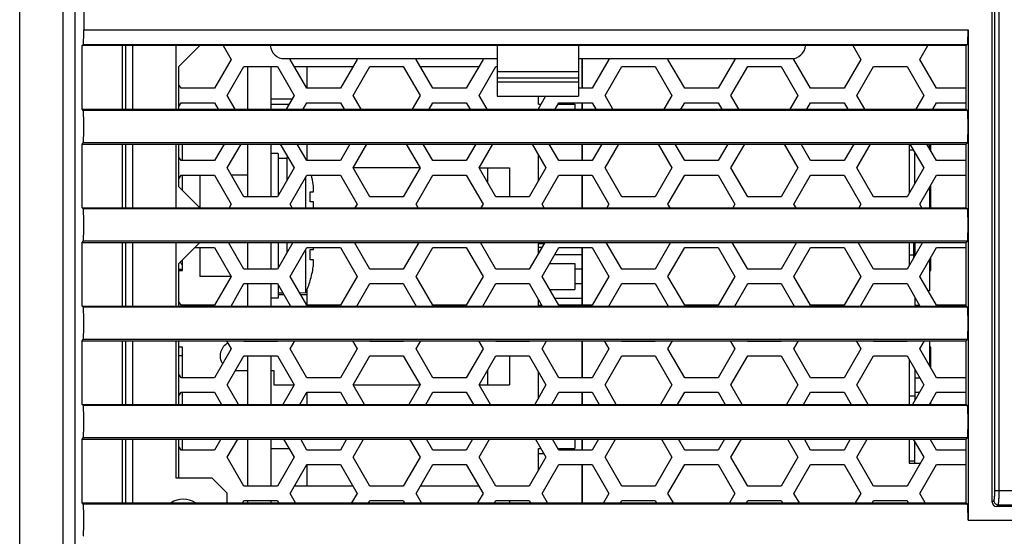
# Model space of a CAD drawing. Header units: millimetres. Extents: x 2431 to 3770, y -315 to 702.
# Tile 4 of 44: x 2503 to 2571, y -186 to -151. Entities that reach past the tile are written whole.
import ezdxf

# ---------------------------------------------------------------- set-up
doc = ezdxf.new("R2010")
doc.units = ezdxf.units.MM
doc.header["$LTSCALE"] = 65.395
for name, color, linetype in [('57IL-28F2740DXF_CONTINUOUS_LINE', 7, 'CONTINUOUS'), ('57IL-28F2750DXF_CONTINUOUS_LINE', 7, 'CONTINUOUS'), ('62RA-451HP20DXF_CONTINUOUS_LINE', 7, 'CONTINUOUS'), ('62SR-6K0CP10DXF_CONTINUOUS_LINE', 7, 'CONTINUOUS'), ('62SR-6K0CP30DXF_CONTINUOUS_LINE', 7, 'CONTINUOUS'), ('62SR-6K0CP40DXF_CONTINUOUS_LINE', 7, 'CONTINUOUS'), ('62SR-6K0FP10DXF_CONTINUOUS_LINE', 7, 'CONTINUOUS'), ('62SR-6K0RP10DXF_CONTINUOUS_LINE', 7, 'CONTINUOUS'), ('62SR-6K0SC30DXF_CONTINUOUS_LINE', 7, 'CONTINUOUS'), ('62SR-6K0SC40DXF_CONTINUOUS_LINE', 7, 'CONTINUOUS'), ('63FP-AG11570DXF_CONTINUOUS_LINE', 7, 'CONTINUOUS'), ('63SC-BF10120DXF_CONTINUOUS_LINE', 7, 'CONTINUOUS'), ('APS-HP-A116-DXF_CONTINUOUS_LINE', 7, 'CONTINUOUS'), ('ASR-6000-INODXF_CONTINUOUS_LINE', 7, 'CONTINUOUS'), ('DT-66-C11W-1DXF_CONTINUOUS_LINE', 7, 'CONTINUOUS'), ('FRP10_DXF_CONTINUOUS_LINE', 7, 'CONTINUOUS'), ('PMS-W-3X6_DXF_CONTINUOUS_LINE', 7, 'CONTINUOUS')]:
    doc.layers.add(name, color=color, linetype=linetype)

msp = doc.modelspace()

# ---------------------------------------------------------------- linework, layer by layer
at = {"layer": '57IL-28F2740DXF_CONTINUOUS_LINE', "color": 3, "linetype": 'Continuous'}
msp.add_line((2538.943, -170.505), (2539.164, -170.505), dxfattribs=at)
at = {"layer": '57IL-28F2750DXF_CONTINUOUS_LINE', "color": 7, "linetype": 'Continuous'}
msp.add_line((2539.311, -166.251), (2538.943, -166.251), dxfattribs=at)
at = {"layer": '57IL-28F2750DXF_CONTINUOUS_LINE', "color": 3, "linetype": 'Continuous'}
msp.add_line((2539.164, -166.505), (2538.943, -166.505), dxfattribs=at)
at = {"layer": '62RA-451HP20DXF_CONTINUOUS_LINE', "color": 3, "linetype": 'Continuous'}
for p, q in [((2503.093, -251.455), (2503.093, -74.455)), ((2506.093, -251.455), (2506.093, -74.455))]:
    msp.add_line(p, q, dxfattribs=at)
at = {"layer": '62SR-6K0CP10DXF_CONTINUOUS_LINE', "color": 3, "linetype": 'Continuous'}
for p, q in [((2520.943, -169.755), (2521.331, -169.755)), ((2522.506, -169.755), (2522.943, -169.755))]:
    msp.add_line(p, q, dxfattribs=at)
at = {"layer": '62SR-6K0CP30DXF_CONTINUOUS_LINE', "color": 3, "linetype": 'Continuous'}
msp.add_line((2538.943, -180.755), (2539.308, -180.755), dxfattribs=at)
at = {"layer": '62SR-6K0CP40DXF_CONTINUOUS_LINE', "color": 3, "linetype": 'Continuous'}
msp.add_line((2521.908, -156.255), (2520.443, -156.255), dxfattribs=at)
at = {"layer": '62SR-6K0FP10DXF_CONTINUOUS_LINE', "color": 3, "linetype": 'Continuous'}
for p, q in [((2510.393, -152.555), (2510.393, -156.955)), ((2514.093, -154.005), (2515.543, -152.555)), ((2517.154, -152.555), (2517.703, -153.505)), ((2560.654, -152.555), (2561.203, -153.505)), ((2565.284, -153.505), (2565.832, -152.555)), ((2517.703, -153.505), (2516.548, -155.505)), ((2521.784, -153.505), (2521.813, -153.455)), ((2522.939, -155.505), (2521.784, -153.505)), ((2526.403, -153.505), (2525.248, -155.505)), ((2526.374, -153.455), (2526.403, -153.505)), ((2530.484, -153.505), (2530.513, -153.455)), ((2531.639, -155.505), (2530.484, -153.505)), ((2535.103, -153.505), (2533.948, -155.505)), ((2535.074, -153.455), (2535.103, -153.505)), ((2543.803, -153.505), (2542.648, -155.505)), ((2543.774, -153.455), (2543.803, -153.505)), ((2547.884, -153.505), (2547.913, -153.455)), ((2549.039, -155.505), (2547.884, -153.505)), ((2552.503, -153.505), (2551.348, -155.505)), ((2552.474, -153.455), (2552.503, -153.505)), ((2556.584, -153.505), (2556.63, -153.426)), ((2557.739, -155.505), (2556.584, -153.505)), ((2561.203, -153.505), (2560.048, -155.505)), ((2566.439, -155.505), (2565.284, -153.505)), ((2514.093, -156.955), (2514.093, -154.005)), ((2517.434, -156.005), (2518.589, -154.005)), ((2518.589, -154.005), (2520.898, -154.005)), ((2520.898, -154.005), (2522.053, -156.005)), ((2526.134, -156.005), (2527.289, -154.005)), ((2527.289, -154.005), (2529.598, -154.005)), ((2529.598, -154.005), (2530.753, -156.005)), ((2534.834, -156.005), (2535.989, -154.005)), ((2535.989, -154.005), (2536.093, -154.005)), ((2543.534, -156.005), (2544.689, -154.005)), ((2544.689, -154.005), (2546.998, -154.005)), ((2546.998, -154.005), (2548.153, -156.005)), ((2552.234, -156.005), (2553.389, -154.005)), ((2553.389, -154.005), (2555.698, -154.005)), ((2555.698, -154.005), (2556.853, -156.005)), ((2560.934, -156.005), (2562.089, -154.005)), ((2562.089, -154.005), (2564.398, -154.005)), ((2564.398, -154.005), (2565.553, -156.005)), ((2514.239, -155.505), (2514.093, -155.254)), ((2516.548, -155.505), (2514.239, -155.505)), ((2525.248, -155.505), (2522.939, -155.505)), ((2533.948, -155.505), (2531.639, -155.505)), ((2542.648, -155.505), (2541.693, -155.505)), ((2551.348, -155.505), (2549.039, -155.505)), ((2560.048, -155.505), (2557.739, -155.505)), ((2568.493, -155.505), (2566.439, -155.505)), ((2517.982, -156.955), (2517.434, -156.005)), ((2522.053, -156.005), (2521.504, -156.955)), ((2526.682, -156.955), (2526.134, -156.005)), ((2530.753, -156.005), (2530.204, -156.955)), ((2535.382, -156.955), (2534.834, -156.005)), ((2539.424, -156.055), (2538.904, -156.955)), ((2544.082, -156.955), (2543.534, -156.005)), ((2548.153, -156.005), (2547.604, -156.955)), ((2552.782, -156.955), (2552.234, -156.005)), ((2556.853, -156.005), (2556.304, -156.955)), ((2561.482, -156.955), (2560.934, -156.005)), ((2565.553, -156.005), (2565.004, -156.955)), ((2514.093, -156.757), (2514.239, -156.505)), ((2514.239, -156.505), (2516.548, -156.505)), ((2516.548, -156.505), (2516.808, -156.955)), ((2522.679, -156.955), (2522.939, -156.505)), ((2522.939, -156.505), (2525.248, -156.505)), ((2525.248, -156.505), (2525.508, -156.955)), ((2531.379, -156.955), (2531.639, -156.505)), ((2531.639, -156.505), (2533.948, -156.505)), ((2533.948, -156.505), (2534.208, -156.955)), ((2540.079, -156.955), (2540.339, -156.505)), ((2540.339, -156.505), (2542.648, -156.505)), ((2542.648, -156.505), (2542.908, -156.955)), ((2548.779, -156.955), (2549.039, -156.505)), ((2549.039, -156.505), (2551.348, -156.505)), ((2551.348, -156.505), (2551.608, -156.955)), ((2557.479, -156.955), (2557.739, -156.505)), ((2557.739, -156.505), (2560.048, -156.505)), ((2560.048, -156.505), (2560.308, -156.955)), ((2566.179, -156.955), (2566.439, -156.505)), ((2566.439, -156.505), (2568.493, -156.505)), ((2510.393, -159.355), (2510.393, -163.755)), ((2514.093, -162.305), (2514.093, -159.355)), ((2517.212, -159.355), (2516.548, -160.505)), ((2517.434, -161.005), (2518.386, -159.355)), ((2521.1, -159.355), (2522.053, -161.005)), ((2522.939, -160.505), (2522.275, -159.355)), ((2525.912, -159.355), (2525.248, -160.505)), ((2526.134, -161.005), (2527.086, -159.355)), ((2529.8, -159.355), (2530.753, -161.005)), ((2531.639, -160.505), (2530.975, -159.355)), ((2534.612, -159.355), (2533.948, -160.505)), ((2534.834, -161.005), (2535.786, -159.355)), ((2538.5, -159.355), (2539.453, -161.005)), ((2540.339, -160.505), (2539.675, -159.355)), ((2543.312, -159.355), (2542.648, -160.505)), ((2543.534, -161.005), (2544.486, -159.355)), ((2547.2, -159.355), (2548.153, -161.005)), ((2549.039, -160.505), (2548.375, -159.355)), ((2552.012, -159.355), (2551.348, -160.505)), ((2552.234, -161.005), (2553.186, -159.355)), ((2555.9, -159.355), (2556.853, -161.005)), ((2557.739, -160.505), (2557.075, -159.355)), ((2560.712, -159.355), (2560.048, -160.505)), ((2560.934, -161.005), (2561.886, -159.355)), ((2564.6, -159.355), (2565.553, -161.005)), ((2566.439, -160.505), (2565.775, -159.355)), ((2514.239, -160.505), (2514.093, -160.254)), ((2516.548, -160.505), (2514.239, -160.505)), ((2525.248, -160.505), (2522.939, -160.505)), ((2533.948, -160.505), (2531.639, -160.505)), ((2542.648, -160.505), (2540.339, -160.505)), ((2551.348, -160.505), (2549.039, -160.505)), ((2560.048, -160.505), (2557.739, -160.505)), ((2568.493, -160.505), (2566.439, -160.505)), ((2518.589, -163.005), (2517.434, -161.005)), ((2522.053, -161.005), (2520.898, -163.005)), ((2527.289, -163.005), (2526.134, -161.005)), ((2530.753, -161.005), (2529.598, -163.005)), ((2535.989, -163.005), (2534.834, -161.005)), ((2539.453, -161.005), (2538.298, -163.005)), ((2544.689, -163.005), (2543.534, -161.005)), ((2548.153, -161.005), (2546.998, -163.005)), ((2553.389, -163.005), (2552.234, -161.005)), ((2556.853, -161.005), (2555.698, -163.005)), ((2562.089, -163.005), (2560.934, -161.005)), ((2565.553, -161.005), (2564.398, -163.005)), ((2514.093, -161.757), (2514.239, -161.505)), ((2514.239, -161.505), (2516.548, -161.505)), ((2516.548, -161.505), (2517.703, -163.505)), ((2521.784, -163.505), (2522.939, -161.505)), ((2522.939, -161.505), (2525.248, -161.505)), ((2525.248, -161.505), (2526.403, -163.505)), ((2530.484, -163.505), (2531.639, -161.505)), ((2531.639, -161.505), (2533.948, -161.505)), ((2533.948, -161.505), (2535.103, -163.505)), ((2539.184, -163.505), (2540.339, -161.505)), ((2540.339, -161.505), (2542.648, -161.505)), ((2542.648, -161.505), (2543.803, -163.505)), ((2547.884, -163.505), (2549.039, -161.505)), ((2549.039, -161.505), (2551.348, -161.505)), ((2551.348, -161.505), (2552.503, -163.505)), ((2556.584, -163.505), (2557.739, -161.505)), ((2557.739, -161.505), (2560.048, -161.505)), ((2560.048, -161.505), (2561.203, -163.505)), ((2565.284, -163.505), (2566.439, -161.505)), ((2566.439, -161.505), (2568.493, -161.505)), ((2515.543, -163.755), (2514.093, -162.305)), ((2520.898, -163.005), (2518.589, -163.005)), ((2529.598, -163.005), (2527.289, -163.005)), ((2538.298, -163.005), (2535.989, -163.005)), ((2546.998, -163.005), (2544.689, -163.005)), ((2555.698, -163.005), (2553.389, -163.005)), ((2564.398, -163.005), (2562.089, -163.005)), ((2517.703, -163.505), (2517.558, -163.755)), ((2521.928, -163.755), (2521.784, -163.505)), ((2526.403, -163.505), (2526.258, -163.755)), ((2530.628, -163.755), (2530.484, -163.505)), ((2535.103, -163.505), (2534.958, -163.755)), ((2539.328, -163.755), (2539.184, -163.505)), ((2543.803, -163.505), (2543.658, -163.755)), ((2548.028, -163.755), (2547.884, -163.505)), ((2552.503, -163.505), (2552.358, -163.755)), ((2556.728, -163.755), (2556.584, -163.505)), ((2561.203, -163.505), (2561.058, -163.755)), ((2565.428, -163.755), (2565.284, -163.505)), ((2510.393, -166.155), (2510.393, -170.555)), ((2514.093, -167.605), (2515.543, -166.155)), ((2515.193, -166.505), (2516.548, -166.505)), ((2516.548, -166.505), (2517.703, -168.505)), ((2518.589, -168.005), (2517.52, -166.155)), ((2521.966, -166.155), (2520.898, -168.005)), ((2521.784, -168.505), (2522.939, -166.505)), ((2522.939, -166.505), (2525.248, -166.505)), ((2525.248, -166.505), (2526.403, -168.505)), ((2527.289, -168.005), (2526.22, -166.155)), ((2530.666, -166.155), (2529.598, -168.005)), ((2530.484, -168.505), (2531.639, -166.505)), ((2531.639, -166.505), (2533.948, -166.505)), ((2533.948, -166.505), (2535.103, -168.505)), ((2535.989, -168.005), (2534.92, -166.155)), ((2539.366, -166.155), (2538.298, -168.005)), ((2539.184, -168.505), (2540.339, -166.505)), ((2540.339, -166.505), (2542.648, -166.505)), ((2542.648, -166.505), (2543.803, -168.505)), ((2544.689, -168.005), (2543.62, -166.155)), ((2548.066, -166.155), (2546.998, -168.005)), ((2547.884, -168.505), (2549.039, -166.505)), ((2549.039, -166.505), (2551.348, -166.505)), ((2551.348, -166.505), (2552.503, -168.505)), ((2553.389, -168.005), (2552.32, -166.155)), ((2556.766, -166.155), (2555.698, -168.005)), ((2556.584, -168.505), (2557.739, -166.505)), ((2557.739, -166.505), (2560.048, -166.505)), ((2560.048, -166.505), (2561.203, -168.505)), ((2562.089, -168.005), (2561.02, -166.155)), ((2565.466, -166.155), (2564.398, -168.005)), ((2565.284, -168.505), (2566.439, -166.505)), ((2566.439, -166.505), (2568.493, -166.505)), ((2514.093, -170.555), (2514.093, -167.605)), ((2520.898, -168.005), (2518.589, -168.005)), ((2529.598, -168.005), (2527.289, -168.005)), ((2538.298, -168.005), (2535.989, -168.005)), ((2546.998, -168.005), (2544.689, -168.005)), ((2555.698, -168.005), (2553.389, -168.005)), ((2564.398, -168.005), (2562.089, -168.005)), ((2517.703, -168.505), (2516.548, -170.505)), ((2522.939, -170.505), (2521.784, -168.505)), ((2526.403, -168.505), (2525.248, -170.505)), ((2531.639, -170.505), (2530.484, -168.505)), ((2535.103, -168.505), (2533.948, -170.505)), ((2540.339, -170.505), (2539.184, -168.505)), ((2543.803, -168.505), (2542.648, -170.505)), ((2549.039, -170.505), (2547.884, -168.505)), ((2552.503, -168.505), (2551.348, -170.505)), ((2557.739, -170.505), (2556.584, -168.505)), ((2561.203, -168.505), (2560.048, -170.505)), ((2566.439, -170.505), (2565.284, -168.505)), ((2517.694, -170.555), (2518.589, -169.005)), ((2518.589, -169.005), (2520.898, -169.005)), ((2520.898, -169.005), (2521.793, -170.555)), ((2526.394, -170.555), (2527.289, -169.005)), ((2527.289, -169.005), (2529.598, -169.005)), ((2529.598, -169.005), (2530.493, -170.555)), ((2535.094, -170.555), (2535.989, -169.005)), ((2535.989, -169.005), (2538.298, -169.005)), ((2538.298, -169.005), (2539.193, -170.555)), ((2543.794, -170.555), (2544.689, -169.005)), ((2544.689, -169.005), (2546.998, -169.005)), ((2546.998, -169.005), (2547.893, -170.555)), ((2552.494, -170.555), (2553.389, -169.005)), ((2553.389, -169.005), (2555.698, -169.005)), ((2555.698, -169.005), (2556.593, -170.555)), ((2561.194, -170.555), (2562.089, -169.005)), ((2562.089, -169.005), (2564.398, -169.005)), ((2564.398, -169.005), (2565.293, -170.555)), ((2514.239, -170.505), (2514.093, -170.254)), ((2516.548, -170.505), (2514.239, -170.505)), ((2525.248, -170.505), (2522.939, -170.505)), ((2533.948, -170.505), (2531.639, -170.505)), ((2542.648, -170.505), (2540.339, -170.505)), ((2551.348, -170.505), (2549.039, -170.505)), ((2560.048, -170.505), (2557.739, -170.505)), ((2568.493, -170.505), (2566.439, -170.505)), ((2510.393, -172.955), (2510.393, -177.355)), ((2514.093, -177.355), (2514.093, -172.955)), ((2517.385, -172.955), (2517.703, -173.505)), ((2518.589, -173.005), (2518.56, -172.955)), ((2520.898, -173.005), (2518.589, -173.005)), ((2520.927, -172.955), (2520.898, -173.005)), ((2521.784, -173.505), (2522.101, -172.955)), ((2526.085, -172.955), (2526.403, -173.505)), ((2527.289, -173.005), (2527.26, -172.955)), ((2529.598, -173.005), (2527.289, -173.005)), ((2529.627, -172.955), (2529.598, -173.005)), ((2530.484, -173.505), (2530.801, -172.955)), ((2534.785, -172.955), (2535.103, -173.505)), ((2535.989, -173.005), (2535.96, -172.955)), ((2538.298, -173.005), (2535.989, -173.005)), ((2538.327, -172.955), (2538.298, -173.005)), ((2539.184, -173.505), (2539.501, -172.955)), ((2543.485, -172.955), (2543.803, -173.505)), ((2544.689, -173.005), (2544.66, -172.955)), ((2546.998, -173.005), (2544.689, -173.005)), ((2547.027, -172.955), (2546.998, -173.005)), ((2547.884, -173.505), (2548.201, -172.955)), ((2552.185, -172.955), (2552.503, -173.505)), ((2553.389, -173.005), (2553.36, -172.955)), ((2555.698, -173.005), (2553.389, -173.005)), ((2555.727, -172.955), (2555.698, -173.005)), ((2556.584, -173.505), (2556.901, -172.955)), ((2560.885, -172.955), (2561.203, -173.505)), ((2562.089, -173.005), (2562.06, -172.955)), ((2564.398, -173.005), (2562.089, -173.005)), ((2564.427, -172.955), (2564.398, -173.005)), ((2565.284, -173.505), (2565.601, -172.955)), ((2517.703, -173.505), (2516.548, -175.505)), ((2517.434, -176.005), (2518.589, -174.005)), ((2518.589, -174.005), (2520.898, -174.005)), ((2520.898, -174.005), (2522.053, -176.005)), ((2522.939, -175.505), (2521.784, -173.505)), ((2526.403, -173.505), (2525.248, -175.505)), ((2526.134, -176.005), (2527.289, -174.005)), ((2527.289, -174.005), (2529.598, -174.005)), ((2529.598, -174.005), (2530.753, -176.005)), ((2531.639, -175.505), (2530.484, -173.505)), ((2535.103, -173.505), (2533.948, -175.505)), ((2534.834, -176.005), (2535.989, -174.005)), ((2535.989, -174.005), (2538.298, -174.005)), ((2538.298, -174.005), (2539.453, -176.005)), ((2540.339, -175.505), (2539.184, -173.505)), ((2543.803, -173.505), (2542.648, -175.505)), ((2543.534, -176.005), (2544.689, -174.005)), ((2544.689, -174.005), (2546.998, -174.005)), ((2546.998, -174.005), (2548.153, -176.005)), ((2549.039, -175.505), (2547.884, -173.505)), ((2552.503, -173.505), (2551.348, -175.505)), ((2552.234, -176.005), (2553.389, -174.005)), ((2553.389, -174.005), (2555.698, -174.005)), ((2555.698, -174.005), (2556.853, -176.005)), ((2557.739, -175.505), (2556.584, -173.505)), ((2561.203, -173.505), (2560.048, -175.505)), ((2560.934, -176.005), (2562.089, -174.005)), ((2562.089, -174.005), (2564.398, -174.005)), ((2564.398, -174.005), (2565.553, -176.005)), ((2566.439, -175.505), (2565.284, -173.505)), ((2514.239, -175.505), (2514.093, -175.254)), ((2516.548, -175.505), (2514.239, -175.505)), ((2525.248, -175.505), (2522.939, -175.505)), ((2533.948, -175.505), (2531.639, -175.505)), ((2542.648, -175.505), (2540.339, -175.505)), ((2551.348, -175.505), (2549.039, -175.505)), ((2560.048, -175.505), (2557.739, -175.505)), ((2568.493, -175.505), (2566.439, -175.505)), ((2518.213, -177.355), (2517.434, -176.005)), ((2522.053, -176.005), (2521.273, -177.355)), ((2526.913, -177.355), (2526.134, -176.005)), ((2530.753, -176.005), (2529.973, -177.355)), ((2535.613, -177.355), (2534.834, -176.005)), ((2539.453, -176.005), (2538.673, -177.355)), ((2544.313, -177.355), (2543.534, -176.005)), ((2548.153, -176.005), (2547.373, -177.355)), ((2553.013, -177.355), (2552.234, -176.005)), ((2556.853, -176.005), (2556.073, -177.355)), ((2561.713, -177.355), (2560.934, -176.005)), ((2565.553, -176.005), (2564.773, -177.355)), ((2514.093, -176.757), (2514.239, -176.505)), ((2514.239, -176.505), (2516.548, -176.505)), ((2516.548, -176.505), (2517.039, -177.355)), ((2522.448, -177.355), (2522.939, -176.505)), ((2522.939, -176.505), (2525.248, -176.505)), ((2525.248, -176.505), (2525.739, -177.355)), ((2531.148, -177.355), (2531.639, -176.505)), ((2531.639, -176.505), (2533.948, -176.505)), ((2533.948, -176.505), (2534.439, -177.355)), ((2539.848, -177.355), (2540.339, -176.505)), ((2540.339, -176.505), (2542.648, -176.505)), ((2542.648, -176.505), (2543.139, -177.355)), ((2548.548, -177.355), (2549.039, -176.505)), ((2549.039, -176.505), (2551.348, -176.505)), ((2551.348, -176.505), (2551.839, -177.355)), ((2557.248, -177.355), (2557.739, -176.505)), ((2557.739, -176.505), (2560.048, -176.505)), ((2560.048, -176.505), (2560.539, -177.355)), ((2565.948, -177.355), (2566.439, -176.505)), ((2566.439, -176.505), (2568.493, -176.505)), ((2510.393, -179.755), (2510.393, -184.155)), ((2514.093, -182.455), (2514.093, -179.755)), ((2514.239, -180.505), (2514.093, -180.254)), ((2516.981, -179.755), (2516.548, -180.505)), ((2517.434, -181.005), (2518.156, -179.755)), ((2521.331, -179.755), (2522.053, -181.005)), ((2522.939, -180.505), (2522.506, -179.755)), ((2525.681, -179.755), (2525.248, -180.505)), ((2526.134, -181.005), (2526.856, -179.755)), ((2530.031, -179.755), (2530.753, -181.005)), ((2531.639, -180.505), (2531.206, -179.755)), ((2534.381, -179.755), (2533.948, -180.505)), ((2534.834, -181.005), (2535.556, -179.755)), ((2538.731, -179.755), (2539.453, -181.005)), ((2540.339, -180.505), (2539.906, -179.755)), ((2543.081, -179.755), (2542.648, -180.505)), ((2543.534, -181.005), (2544.256, -179.755)), ((2547.431, -179.755), (2548.153, -181.005)), ((2549.039, -180.505), (2548.606, -179.755)), ((2551.781, -179.755), (2551.348, -180.505)), ((2552.234, -181.005), (2552.956, -179.755)), ((2556.131, -179.755), (2556.853, -181.005)), ((2557.739, -180.505), (2557.306, -179.755)), ((2560.481, -179.755), (2560.048, -180.505)), ((2560.934, -181.005), (2561.656, -179.755)), ((2564.831, -179.755), (2565.553, -181.005)), ((2566.439, -180.505), (2566.006, -179.755)), ((2516.548, -180.505), (2514.239, -180.505)), ((2525.248, -180.505), (2522.939, -180.505)), ((2533.948, -180.505), (2531.639, -180.505)), ((2542.648, -180.505), (2540.339, -180.505)), ((2551.348, -180.505), (2549.039, -180.505)), ((2560.048, -180.505), (2557.739, -180.505)), ((2568.493, -180.505), (2566.439, -180.505)), ((2518.589, -183.005), (2517.434, -181.005)), ((2522.053, -181.005), (2520.898, -183.005)), ((2521.784, -183.505), (2522.939, -181.505)), ((2522.939, -181.505), (2525.248, -181.505)), ((2525.248, -181.505), (2526.403, -183.505)), ((2527.289, -183.005), (2526.134, -181.005)), ((2530.753, -181.005), (2529.598, -183.005)), ((2530.484, -183.505), (2531.639, -181.505)), ((2531.639, -181.505), (2533.948, -181.505)), ((2533.948, -181.505), (2535.103, -183.505)), ((2535.989, -183.005), (2534.834, -181.005)), ((2539.453, -181.005), (2538.298, -183.005)), ((2539.184, -183.505), (2540.339, -181.505)), ((2540.339, -181.505), (2542.648, -181.505)), ((2542.648, -181.505), (2543.803, -183.505)), ((2544.689, -183.005), (2543.534, -181.005)), ((2548.153, -181.005), (2546.998, -183.005)), ((2547.884, -183.505), (2549.039, -181.505)), ((2549.039, -181.505), (2551.348, -181.505)), ((2551.348, -181.505), (2552.503, -183.505)), ((2553.389, -183.005), (2552.234, -181.005)), ((2556.853, -181.005), (2555.698, -183.005)), ((2556.584, -183.505), (2557.739, -181.505)), ((2557.739, -181.505), (2560.048, -181.505)), ((2560.048, -181.505), (2561.203, -183.505)), ((2562.089, -183.005), (2560.934, -181.005)), ((2565.553, -181.005), (2564.398, -183.005)), ((2565.284, -183.505), (2566.439, -181.505)), ((2566.439, -181.505), (2568.493, -181.505)), ((2520.898, -183.005), (2518.589, -183.005)), ((2522.159, -184.155), (2521.784, -183.505)), ((2526.403, -183.505), (2526.027, -184.155)), ((2529.598, -183.005), (2527.289, -183.005)), ((2530.859, -184.155), (2530.484, -183.505)), ((2535.103, -183.505), (2534.727, -184.155)), ((2538.298, -183.005), (2535.989, -183.005)), ((2539.559, -184.155), (2539.184, -183.505)), ((2543.803, -183.505), (2543.427, -184.155)), ((2546.998, -183.005), (2544.689, -183.005)), ((2548.259, -184.155), (2547.884, -183.505)), ((2552.503, -183.505), (2552.127, -184.155)), ((2555.698, -183.005), (2553.389, -183.005)), ((2556.959, -184.155), (2556.584, -183.505)), ((2561.203, -183.505), (2560.827, -184.155)), ((2564.398, -183.005), (2562.089, -183.005)), ((2565.659, -184.155), (2565.284, -183.505)), ((2518.502, -184.155), (2518.589, -184.005)), ((2518.589, -184.005), (2520.898, -184.005)), ((2520.898, -184.005), (2520.985, -184.155)), ((2527.202, -184.155), (2527.289, -184.005)), ((2527.289, -184.005), (2529.598, -184.005)), ((2529.598, -184.005), (2529.685, -184.155)), ((2535.902, -184.155), (2535.989, -184.005)), ((2535.989, -184.005), (2538.298, -184.005)), ((2538.298, -184.005), (2538.385, -184.155)), ((2544.602, -184.155), (2544.689, -184.005)), ((2544.689, -184.005), (2546.998, -184.005)), ((2546.998, -184.005), (2547.085, -184.155)), ((2553.302, -184.155), (2553.389, -184.005)), ((2553.389, -184.005), (2555.698, -184.005)), ((2555.698, -184.005), (2555.785, -184.155)), ((2562.002, -184.155), (2562.089, -184.005)), ((2562.089, -184.005), (2564.398, -184.005)), ((2564.398, -184.005), (2564.485, -184.155))]:
    msp.add_line(p, q, dxfattribs=at)
at = {"layer": '62SR-6K0FP10DXF_CONTINUOUS_LINE', "color": 7, "linetype": 'Continuous'}
for p, q in [((2510.893, -152.555), (2510.893, -156.955)), ((2513.893, -156.955), (2513.893, -152.555)), ((2510.893, -159.355), (2510.893, -163.755)), ((2513.893, -163.755), (2513.893, -159.355)), ((2510.893, -166.155), (2510.893, -170.555)), ((2513.893, -170.555), (2513.893, -166.155)), ((2510.893, -172.955), (2510.893, -177.355)), ((2513.893, -177.355), (2513.893, -172.955)), ((2510.893, -179.755), (2510.893, -184.155)), ((2513.893, -182.455), (2513.893, -179.755)), ((2516.393, -182.455), (2513.893, -182.455)), ((2517.393, -183.455), (2516.393, -182.455)), ((2517.393, -183.455), (2517.393, -184.155))]:
    msp.add_line(p, q, dxfattribs=at)
msp.add_arc((2514.393, -185.455), 1.55, 57.2242, 122.77603, dxfattribs=at)
at = {"layer": '62SR-6K0RP10DXF_CONTINUOUS_LINE', "color": 7, "linetype": 'Continuous'}
for p, q in [((2541.943, -155.505), (2541.943, -153.455)), ((2541.943, -156.955), (2541.943, -156.505)), ((2514.343, -160.505), (2514.343, -159.355)), ((2541.943, -160.505), (2541.943, -159.355)), ((2564.543, -159.355), (2564.543, -162.754)), ((2566.043, -159.821), (2566.043, -159.355)), ((2514.343, -162.555), (2514.343, -161.505)), ((2541.943, -163.755), (2541.943, -161.505)), ((2566.043, -163.755), (2566.043, -162.19)), ((2541.943, -170.505), (2541.943, -166.505)), ((2564.543, -166.155), (2564.543, -167.754)), ((2566.043, -168.105), (2566.043, -167.19)), ((2514.343, -168.105), (2514.343, -167.355)), ((2514.093, -168.105), (2514.343, -168.105)), ((2565.943, -168.105), (2566.043, -168.105)), ((2514.343, -173.405), (2514.093, -173.405)), ((2514.343, -175.505), (2514.343, -173.405)), ((2541.943, -175.505), (2541.943, -172.955)), ((2566.043, -173.405), (2565.943, -173.405)), ((2566.043, -174.821), (2566.043, -173.405)), ((2564.543, -174.257), (2564.543, -177.355)), ((2514.343, -177.355), (2514.343, -176.505)), ((2541.943, -177.355), (2541.943, -176.505)), ((2566.043, -177.355), (2566.043, -177.19)), ((2514.343, -180.505), (2514.343, -179.755)), ((2541.943, -180.505), (2541.943, -179.755)), ((2564.543, -179.755), (2564.543, -181.405)), ((2541.943, -184.155), (2541.943, -181.505)), ((2564.543, -181.405), (2565.322, -181.405))]:
    msp.add_line(p, q, dxfattribs=at)
at = {"layer": '62SR-6K0SC30DXF_CONTINUOUS_LINE', "color": 3, "linetype": 'Continuous'}
for p, q in [((2541.443, -169.005), (2541.943, -169.005)), ((2565.943, -172.955), (2565.943, -174.648))]:
    msp.add_line(p, q, dxfattribs=at)
at = {"layer": '62SR-6K0SC30DXF_CONTINUOUS_LINE', "color": 7, "linetype": 'Continuous'}
for p, q in [((2540.05, -170.005), (2541.943, -170.005)), ((2514.343, -174.005), (2514.093, -174.005)), ((2564.943, -174.95), (2564.943, -177.061)), ((2564.943, -175.505), (2565.264, -175.505)), ((2564.543, -176.755), (2564.943, -176.755)), ((2564.943, -176.505), (2565.264, -176.505)), ((2564.943, -181.405), (2564.943, -179.95)), ((2564.543, -181.255), (2564.943, -181.255))]:
    msp.add_line(p, q, dxfattribs=at)
at = {"layer": '62SR-6K0SC40DXF_CONTINUOUS_LINE', "color": 7, "linetype": 'Continuous'}
for p, q in [((2564.543, -159.755), (2564.831, -159.755)), ((2564.943, -162.061), (2564.943, -159.95)), ((2564.943, -166.155), (2564.943, -167.061)), ((2541.943, -167.005), (2540.05, -167.005)), ((2564.543, -167.005), (2564.843, -167.005)), ((2564.943, -166.905), (2564.843, -166.905)), ((2564.843, -167.005), (2564.843, -167.234)), ((2564.943, -169.95), (2564.943, -170.505)), ((2565.943, -169.507), (2565.862, -169.507)), ((2564.943, -170.505), (2565.264, -170.505))]:
    msp.add_line(p, q, dxfattribs=at)
at = {"layer": '62SR-6K0SC40DXF_CONTINUOUS_LINE', "color": 3, "linetype": 'Continuous'}
for p, q in [((2564.843, -166.155), (2564.843, -167.005)), ((2514.093, -168.005), (2514.343, -168.005)), ((2541.943, -168.005), (2541.443, -168.005)), ((2565.943, -167.363), (2565.943, -169.507))]:
    msp.add_line(p, q, dxfattribs=at)
msp.add_arc((2515.043, -167.005), 1, 210.66021, 225.54782, dxfattribs=at)
at = {"layer": '63FP-AG11570DXF_CONTINUOUS_LINE', "color": 7, "linetype": 'Continuous'}
for p, q in [((2506.893, -75.655), (2506.893, -206.656)), ((2570.465, -183.303), (2570.465, -76.703)), ((2507.522, -76.927), (2507.522, -151.468)), ((2570.283, -184.115), (2570.283, -76.927)), ((2570.763, -183.303), (2570.763, -76.979)), ((2507.522, -151.468), (2568.615, -151.468)), ((2568.615, -151.468), (2568.615, -185.355)), ((2507.488, -152.467), (2507.4, -152.555)), ((2507.4, -156.955), (2507.4, -152.555)), ((2568.493, -152.555), (2507.4, -152.555)), ((2507.488, -152.467), (2568.582, -152.467)), ((2510.201, -156.955), (2510.201, -152.555)), ((2568.582, -152.467), (2568.493, -152.555)), ((2568.493, -156.955), (2568.493, -152.555)), ((2507.484, -157.04), (2507.4, -156.955)), ((2507.4, -156.955), (2568.493, -156.955)), ((2568.578, -157.04), (2507.484, -157.04)), ((2568.493, -156.955), (2568.578, -157.04)), ((2507.4, -159.355), (2507.484, -159.271)), ((2507.4, -163.755), (2507.4, -159.355)), ((2507.4, -159.355), (2568.493, -159.355)), ((2568.578, -159.271), (2507.484, -159.271)), ((2510.201, -163.755), (2510.201, -159.355)), ((2568.493, -159.355), (2568.578, -159.271)), ((2568.493, -163.755), (2568.493, -159.355)), ((2507.484, -163.84), (2507.4, -163.755)), ((2507.4, -163.755), (2568.493, -163.755)), ((2568.578, -163.84), (2507.484, -163.84)), ((2568.493, -163.755), (2568.578, -163.84)), ((2507.4, -166.155), (2507.484, -166.071)), ((2507.4, -170.555), (2507.4, -166.155)), ((2507.4, -166.155), (2568.493, -166.155)), ((2568.578, -166.071), (2507.484, -166.071)), ((2510.201, -170.555), (2510.201, -166.155)), ((2568.493, -166.155), (2568.578, -166.071)), ((2568.493, -170.555), (2568.493, -166.155)), ((2507.484, -170.64), (2507.4, -170.555)), ((2507.4, -170.555), (2568.493, -170.555)), ((2568.578, -170.64), (2507.484, -170.64)), ((2568.493, -170.555), (2568.578, -170.64)), ((2507.4, -172.955), (2507.484, -172.871)), ((2507.4, -177.355), (2507.4, -172.955)), ((2507.4, -172.955), (2568.493, -172.955)), ((2568.578, -172.871), (2507.484, -172.871)), ((2510.201, -177.355), (2510.201, -172.955)), ((2568.493, -172.955), (2568.578, -172.871)), ((2568.493, -177.355), (2568.493, -172.955)), ((2507.484, -177.44), (2507.4, -177.355)), ((2507.4, -177.355), (2568.493, -177.355)), ((2568.578, -177.44), (2507.484, -177.44)), ((2568.493, -177.355), (2568.578, -177.44)), ((2507.4, -179.755), (2507.484, -179.671)), ((2507.4, -184.155), (2507.4, -179.755)), ((2507.4, -179.755), (2568.493, -179.755)), ((2568.578, -179.671), (2507.484, -179.671)), ((2510.201, -184.155), (2510.201, -179.755)), ((2568.493, -179.755), (2568.578, -179.671)), ((2568.493, -184.155), (2568.493, -179.755)), ((2570.465, -183.303), (2770.921, -183.303)), ((2507.484, -184.24), (2507.4, -184.155)), ((2507.4, -184.155), (2568.493, -184.155)), ((2568.578, -184.24), (2507.484, -184.24)), ((2568.493, -184.155), (2568.578, -184.24)), ((2570.283, -184.115), (2570.399, -183.999)), ((2570.581, -184.413), (2570.698, -184.297)), ((2570.698, -184.297), (2770.689, -184.297)), ((2770.805, -184.413), (2570.581, -184.413)), ((2568.615, -185.355), (2772.771, -185.355))]:
    msp.add_line(p, q, dxfattribs=at)
for points in [[(2570.399, -183.999), (2570.403, -183.995), (2570.406, -183.989), (2570.409, -183.982), (2570.413, -183.973), (2570.416, -183.962), (2570.42, -183.949), (2570.423, -183.934), (2570.427, -183.916), (2570.43, -183.896), (2570.434, -183.874), (2570.437, -183.85), (2570.44, -183.826), (2570.443, -183.8), (2570.446, -183.773), (2570.448, -183.747), (2570.45, -183.721), (2570.452, -183.694), (2570.454, -183.668), (2570.456, -183.642), (2570.457, -183.616), (2570.459, -183.59), (2570.46, -183.563), (2570.461, -183.536), (2570.462, -183.507), (2570.463, -183.477), (2570.463, -183.446), (2570.464, -183.414), (2570.465, -183.379), (2570.465, -183.342), (2570.465, -183.303)], [(2570.698, -184.297), (2570.701, -184.291), (2570.704, -184.283), (2570.708, -184.273), (2570.711, -184.26), (2570.715, -184.244), (2570.718, -184.226), (2570.722, -184.204), (2570.725, -184.179), (2570.729, -184.151), (2570.732, -184.12), (2570.736, -184.085), (2570.739, -184.05), (2570.742, -184.013), (2570.744, -183.975), (2570.747, -183.937), (2570.749, -183.899), (2570.751, -183.862), (2570.753, -183.825), (2570.754, -183.788), (2570.756, -183.751), (2570.757, -183.713), (2570.758, -183.674), (2570.759, -183.635), (2570.76, -183.595), (2570.761, -183.552), (2570.762, -183.508), (2570.762, -183.461), (2570.763, -183.411), (2570.763, -183.358), (2570.763, -183.303)], [(2570.399, -183.999), (2570.404, -184.05), (2570.418, -184.1), (2570.44, -184.147), (2570.47, -184.19), (2570.507, -184.226), (2570.549, -184.256), (2570.596, -184.278), (2570.646, -184.292), (2570.698, -184.297)]]:
    msp.add_lwpolyline(points, dxfattribs=at)
for centre, major_axis, ratio, start_param, end_param in [((2507.487, -151.468), (0, 1), 0.034921, -3.106686, -1.570796), ((2568.581, -151.468), (0, 1), 0.034921, -3.106686, -1.570796), ((2507.483, -158.155), (0, 1.116), 0.034921, -3.106686, -0.034907), ((2568.577, -158.155), (0, 1.116), 0.034921, -3.106686, -0.034907), ((2507.483, -164.955), (0, 1.116), 0.034921, -3.106686, -0.034907), ((2568.577, -164.955), (0, 1.116), 0.034921, -3.106686, -0.034907), ((2507.483, -171.755), (0, 1.116), 0.034921, -3.106686, -0.034907), ((2568.577, -171.755), (0, 1.116), 0.034921, -3.106686, -0.034907), ((2507.483, -178.555), (0, 1.116), 0.034921, -3.106686, -0.034907), ((2568.577, -178.555), (0, 1.116), 0.034921, 3.176499, 6.248279), ((2507.483, -185.355), (0, 1.116), 0.034921, -3.106686, -0.034907), ((2568.577, -185.355), (0, 1.116), 0.034921, -1.570796, -0.034907), ((2570.585, -184.112), (0.214, 0.214), 0.989133, 2.361658, 3.921528)]:
    msp.add_ellipse(centre, major_axis=major_axis, ratio=ratio, start_param=start_param, end_param=end_param, dxfattribs=at)
at = {"layer": '63SC-BF10120DXF_CONTINUOUS_LINE', "color": 7, "linetype": 'Continuous'}
for p, q in [((2565.943, -159.648), (2565.943, -159.355)), ((2565.943, -162.363), (2565.943, -163.755)), ((2566.043, -163.005), (2565.943, -163.005)), ((2566.043, -167.505), (2565.943, -167.505))]:
    msp.add_line(p, q, dxfattribs=at)
at = {"layer": 'APS-HP-A116-DXF_CONTINUOUS_LINE', "color": 3, "linetype": 'Continuous'}
for p, q in [((2521.393, -153.455), (2536.093, -153.455)), ((2541.693, -153.455), (2556.393, -153.455))]:
    msp.add_line(p, q, dxfattribs=at)
for centre, start, end in [((2521.393, -152.455), 185.74661, 270), ((2556.393, -152.455), 270, 354.25339)]:
    msp.add_arc(centre, 1, start, end, dxfattribs=at)
at = {"layer": 'ASR-6000-INODXF_CONTINUOUS_LINE', "color": 7, "linetype": 'Continuous'}
for p, q in [((2518.843, -154.005), (2518.843, -156.955)), ((2520.443, -154.005), (2520.443, -156.955)), ((2518.843, -159.355), (2518.843, -163.005)), ((2520.443, -159.355), (2520.443, -163.005)), ((2518.843, -166.155), (2518.843, -168.005)), ((2520.443, -166.155), (2520.443, -168.005)), ((2518.843, -169.005), (2518.843, -170.555)), ((2520.443, -169.005), (2520.443, -170.555)), ((2518.843, -174.005), (2518.843, -177.355)), ((2520.443, -174.005), (2520.443, -177.355)), ((2518.843, -179.755), (2518.843, -183.005)), ((2520.443, -179.755), (2520.443, -183.005)), ((2518.843, -184.005), (2518.843, -184.155)), ((2520.443, -184.005), (2520.443, -184.155))]:
    msp.add_line(p, q, dxfattribs=at)
at = {"layer": 'DT-66-C11W-1DXF_CONTINUOUS_LINE', "color": 4, "linetype": 'Continuous'}
for p, q in [((2541.943, -153.455), (2541.943, -155.505)), ((2541.943, -156.505), (2541.943, -156.955)), ((2541.943, -159.355), (2541.943, -160.505)), ((2541.943, -161.505), (2541.943, -163.755)), ((2541.943, -166.505), (2541.943, -170.505)), ((2541.943, -172.955), (2541.943, -175.505)), ((2541.943, -176.505), (2541.943, -177.355)), ((2541.943, -179.755), (2541.943, -180.505)), ((2541.943, -181.505), (2541.943, -184.155))]:
    msp.add_line(p, q, dxfattribs=at)
at = {"layer": 'DT-66-C11W-1DXF_CONTINUOUS_LINE', "color": 7, "linetype": 'Continuous'}
for p, q in [((2522.073, -154.005), (2526.114, -154.005)), ((2522.943, -154.005), (2522.943, -155.505)), ((2530.773, -154.005), (2534.814, -154.005)), ((2538.943, -156.605), (2538.943, -156.055)), ((2520.443, -156.605), (2521.706, -156.605)), ((2538.943, -156.605), (2539.106, -156.605)), ((2540.339, -156.605), (2541.443, -156.605)), ((2541.443, -156.605), (2541.443, -156.955)), ((2522.943, -159.355), (2522.943, -160.505)), ((2538.943, -161.888), (2538.943, -160.123)), ((2530.753, -161.005), (2526.134, -161.005)), ((2534.834, -161.005), (2536.943, -161.005)), ((2535.443, -162.061), (2535.443, -161.005)), ((2536.943, -161.005), (2536.943, -163.005)), ((2538.943, -166.888), (2538.943, -166.155)), ((2539.703, -167.605), (2541.443, -167.605)), ((2541.443, -167.605), (2541.443, -169.405)), ((2522.943, -169.405), (2522.943, -170.505)), ((2539.703, -169.405), (2541.443, -169.405)), ((2538.943, -170.555), (2538.943, -170.123)), ((2536.943, -174.005), (2536.943, -176.005)), ((2518.011, -175.005), (2518.843, -175.005)), ((2520.443, -175.005), (2520.643, -175.005)), ((2520.643, -175.005), (2520.643, -176.005)), ((2535.443, -176.005), (2535.443, -174.95)), ((2538.943, -176.888), (2538.943, -175.123)), ((2520.643, -176.005), (2522.053, -176.005)), ((2526.134, -176.005), (2530.753, -176.005)), ((2534.834, -176.005), (2536.943, -176.005)), ((2522.943, -176.505), (2522.943, -177.355)), ((2541.443, -179.755), (2541.443, -180.405)), ((2520.443, -180.405), (2521.706, -180.405)), ((2538.943, -181.888), (2538.943, -180.405)), ((2538.943, -180.405), (2539.106, -180.405)), ((2540.339, -180.405), (2541.443, -180.405)), ((2522.943, -181.505), (2522.943, -183.005)), ((2526.114, -183.005), (2522.073, -183.005)), ((2534.814, -183.005), (2530.773, -183.005)), ((2536.943, -184.005), (2536.943, -184.155))]:
    msp.add_line(p, q, dxfattribs=at)
msp.add_arc((2517.943, -174.005), 1, 117.60695, 212.64632, dxfattribs=at)
at = {"layer": 'FRP10_DXF_CONTINUOUS_LINE', "color": 3, "linetype": 'Continuous'}
for p, q in [((2536.093, -152.555), (2536.093, -156.055)), ((2541.693, -152.555), (2541.693, -156.055)), ((2536.093, -154.343), (2541.693, -154.343)), ((2536.093, -154.775), (2541.693, -154.775)), ((2536.093, -155.051), (2541.693, -155.051)), ((2536.093, -156.055), (2541.693, -156.055))]:
    msp.add_line(p, q, dxfattribs=at)
at = {"layer": 'PMS-W-3X6_DXF_CONTINUOUS_LINE', "color": 7, "linetype": 'Continuous'}
for p, q in [((2520.943, -160.005), (2520.443, -160.005)), ((2520.943, -160.005), (2520.943, -162.927)), ((2521.543, -160.355), (2520.943, -160.355)), ((2521.543, -160.255), (2521.543, -161.888)), ((2521.624, -160.263), (2521.543, -160.255)), ((2515.543, -161.505), (2515.543, -163.755)), ((2518.843, -161.505), (2517.723, -161.505)), ((2522.843, -161.671), (2522.843, -163.755)), ((2523.378, -162.185), (2523.374, -162.155)), ((2523.161, -162.655), (2523.374, -162.655)), ((2523.374, -162.655), (2523.378, -162.655)), ((2523.374, -163.355), (2523.161, -163.355)), ((2523.378, -163.356), (2523.374, -163.355)), ((2515.543, -166.505), (2515.543, -168.505)), ((2520.943, -166.155), (2520.943, -167.927)), ((2521.543, -166.155), (2521.543, -166.888)), ((2523.161, -166.655), (2523.374, -166.655)), ((2523.374, -166.655), (2523.378, -166.655)), ((2522.843, -166.671), (2522.843, -169.642)), ((2523.374, -167.355), (2523.161, -167.355)), ((2523.378, -167.356), (2523.374, -167.355)), ((2523.374, -167.855), (2523.378, -167.826)), ((2517.703, -168.505), (2515.543, -168.505)), ((2520.943, -169.084), (2520.943, -170.005)), ((2523.171, -168.805), (2523.161, -168.805)), ((2520.943, -170.005), (2520.443, -170.005)), ((2521.273, -169.655), (2520.943, -169.655)), ((2522.843, -169.642), (2522.459, -169.675))]:
    msp.add_line(p, q, dxfattribs=at)
for points in [[(2523.378, -162.655), (2523.381, -162.652), (2523.384, -162.648), (2523.387, -162.643), (2523.39, -162.637), (2523.392, -162.63), (2523.394, -162.622), (2523.396, -162.614), (2523.397, -162.604), (2523.399, -162.594), (2523.4, -162.584), (2523.401, -162.572), (2523.401, -162.559), (2523.402, -162.546), (2523.402, -162.532), (2523.403, -162.517), (2523.403, -162.501), (2523.402, -162.485), (2523.402, -162.468), (2523.401, -162.45), (2523.401, -162.432), (2523.4, -162.414), (2523.399, -162.395), (2523.397, -162.376), (2523.396, -162.356), (2523.394, -162.335), (2523.392, -162.313), (2523.39, -162.29), (2523.387, -162.266), (2523.384, -162.24), (2523.381, -162.213), (2523.378, -162.185)], [(2523.386, -163.755), (2523.387, -163.745), (2523.39, -163.721), (2523.392, -163.698), (2523.394, -163.676), (2523.396, -163.655), (2523.397, -163.635), (2523.399, -163.616), (2523.4, -163.597), (2523.401, -163.578), (2523.401, -163.56), (2523.402, -163.543), (2523.402, -163.526), (2523.403, -163.51), (2523.403, -163.494), (2523.402, -163.479), (2523.402, -163.465), (2523.401, -163.452), (2523.401, -163.439), (2523.4, -163.427), (2523.399, -163.417), (2523.397, -163.406), (2523.396, -163.397), (2523.394, -163.389), (2523.392, -163.381), (2523.39, -163.374), (2523.387, -163.368), (2523.384, -163.363), (2523.381, -163.359), (2523.378, -163.356)], [(2523.378, -166.655), (2523.381, -166.652), (2523.384, -166.648), (2523.387, -166.643), (2523.39, -166.637), (2523.392, -166.63), (2523.394, -166.622), (2523.396, -166.614), (2523.397, -166.604), (2523.399, -166.594), (2523.4, -166.584), (2523.401, -166.572), (2523.401, -166.559), (2523.402, -166.546), (2523.402, -166.532), (2523.403, -166.517), (2523.403, -166.505)], [(2523.378, -167.826), (2523.381, -167.798), (2523.384, -167.771), (2523.387, -167.745), (2523.39, -167.721), (2523.392, -167.698), (2523.394, -167.676), (2523.396, -167.655), (2523.397, -167.635), (2523.399, -167.616), (2523.4, -167.597), (2523.401, -167.578), (2523.401, -167.56), (2523.402, -167.543), (2523.402, -167.526), (2523.403, -167.51), (2523.403, -167.494), (2523.402, -167.479), (2523.402, -167.465), (2523.401, -167.452), (2523.401, -167.439), (2523.4, -167.427), (2523.399, -167.417), (2523.397, -167.406), (2523.396, -167.397), (2523.394, -167.389), (2523.392, -167.381), (2523.39, -167.374), (2523.387, -167.368), (2523.384, -167.363), (2523.381, -167.359), (2523.378, -167.356)]]:
    msp.add_lwpolyline(points, dxfattribs=at)
for centre, radius, start, end in [((2517.352, -163.005), 6.082, 8.03441, 14.27908), ((2517.352, -163.005), 5.82, 356.55204, 3.44796), ((2517.352, -167.005), 5.82, 356.55204, 3.44796), ((2517.352, -167.005), 6.082, 342.78375, 351.96559), ((2517.352, -167.005), 6.092, 334.35638, 342.81308)]:
    msp.add_arc(centre, radius, start, end, dxfattribs=at)

doc.saveas('drawing.dxf')
